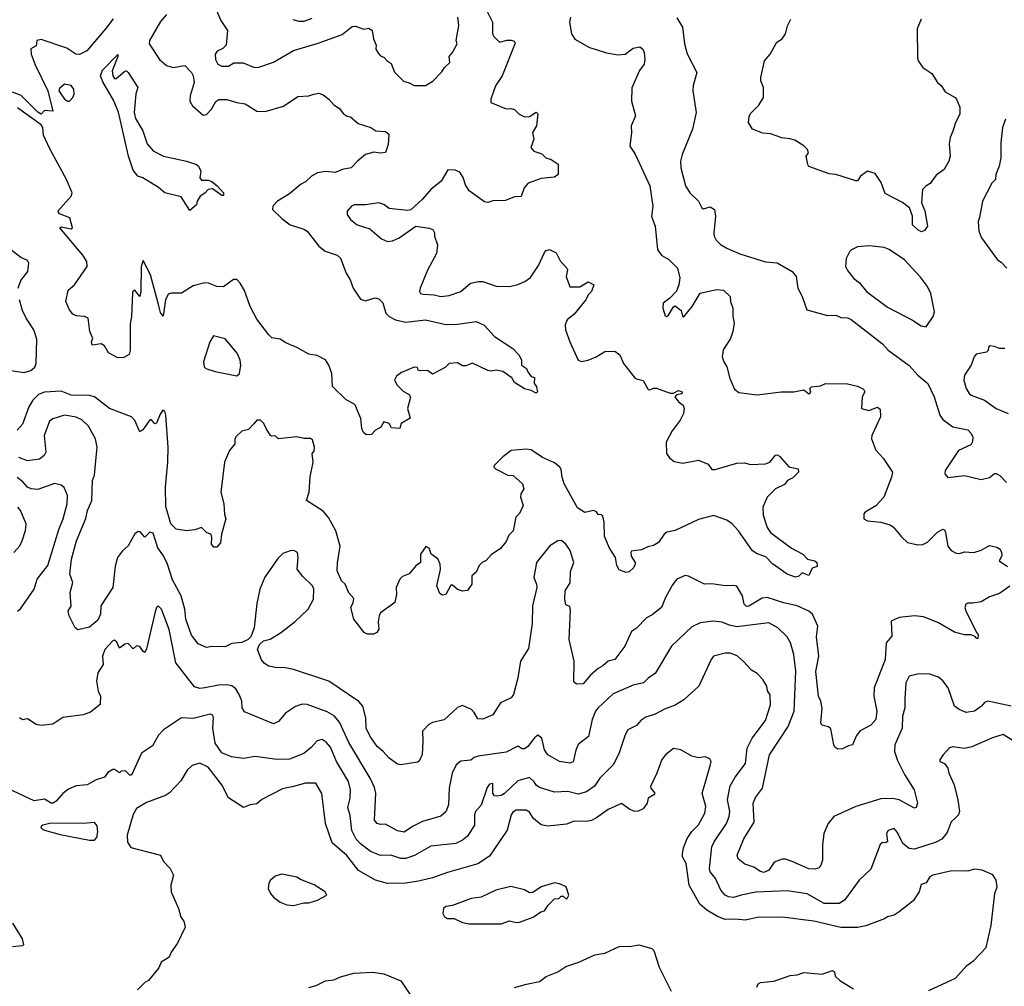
# Model space of a CAD drawing. Extents: x 1678431 to 1860718, y 384618 to 522882.
# Tile 96 of 256: x 1762378 to 1768263, y 418181 to 423960. Entities that reach past the tile are written whole.
import ezdxf

# ---------------------------------------------------------------- set-up
doc = ezdxf.new("R2010")
doc.units = 0

msp = doc.modelspace()

# ---------------------------------------------------------------- linework, layer by layer
at = {"layer": '0CON10XD'}
for points in [[(1763255, 423991.8), (1763220.1, 423949.9), (1763153.2, 423835), (1763151.4, 423815), (1763212.7, 423722.7), (1763255, 423686.9), (1763295, 423673.8), (1763365, 423687.1), (1763405, 423643.8), (1763414.5, 423624.5), (1763420.8, 423585), (1763397.1, 423505), (1763395, 423472.5), (1763410.6, 423445), (1763475, 423389.4), (1763495, 423394.2), (1763524.2, 423425), (1763549.8, 423470.2), (1763567.9, 423482.1), (1763615, 423483.3), (1763674.6, 423464.6), (1763725, 423457.1), (1763795, 423414.3), (1763845, 423410.6), (1763955, 423442.5), (1764039.1, 423500.9), (1764105, 423504.2), (1764135.6, 423514.4), (1764165, 423520), (1764190.7, 423510.7), (1764225.4, 423485.4), (1764255, 423451.2), (1764289.7, 423429.7), (1764310, 423400), (1764335, 423383.3), (1764355, 423380), (1764400.3, 423340.3), (1764475.9, 423315.9), (1764505.9, 423295.9), (1764565, 423291.2), (1764583.3, 423275), (1764580, 423215), (1764563.6, 423166.4), (1764535, 423161.4), (1764495, 423167.8), (1764445.4, 423154.6), (1764396, 423115), (1764358.8, 423075), (1764305, 423064.3), (1764265, 423045.8), (1764205, 423053.3), (1764158, 423045), (1764120.8, 423025), (1764085, 422990), (1764055.8, 422975), (1763990.1, 422919.9), (1763919.2, 422875), (1763890.8, 422845), (1763889.2, 422825), (1763945, 422771.2), (1763995, 422733.8), (1764075, 422708.5), (1764095, 422696.7), (1764165.3, 422605.3), (1764204, 422576), (1764275, 422552.5), (1764294.3, 422535), (1764329.1, 422445), (1764353.8, 422405), (1764370, 422355), (1764415, 422290), (1764445, 422280), (1764502.3, 422297.7), (1764525, 422291.2), (1764547.8, 422267.8), (1764566.5, 422205), (1764585.6, 422185), (1764622.9, 422165), (1764685, 422152.6), (1764803.8, 422166.2), (1764925, 422138.7), (1764995, 422140.4), (1765105, 422155.6), (1765154, 422134), (1765215, 422066), (1765325, 421993.3), (1765363.3, 421955), (1765376.2, 421925), (1765377.5, 421895), (1765407.5, 421875), (1765413.9, 421853.9), (1765435, 421827.5), (1765455, 421820), (1765452.5, 421785), (1765466.7, 421766.7), (1765469.3, 421750.7), (1765472.5, 421735), (1765465, 421727.5), (1765435, 421743.8), (1765395, 421752.5), (1765335, 421791.2), (1765319.5, 421819.5), (1765265, 421856), (1765225, 421863.8), (1765195, 421858.8), (1765176.4, 421863.6), (1765085, 421905.8), (1765045, 421890), (1765025, 421891.2), (1764995, 421908.8), (1764945, 421903.8), (1764919.7, 421880.3), (1764845, 421840), (1764815, 421863.3), (1764770.7, 421860.7), (1764760, 421865), (1764755, 421880), (1764735, 421883.3), (1764659.5, 421850.5), (1764630.5, 421829.5), (1764617.5, 421805), (1764633.3, 421775), (1764669.5, 421739.5), (1764705, 421720), (1764713.9, 421703.9), (1764696.2, 421635), (1764711.7, 421578.3), (1764656.7, 421545), (1764650, 421515), (1764600, 421520), (1764585, 421546.2), (1764555, 421556.7), (1764535.9, 421524.1), (1764504.2, 421505.8), (1764480.7, 421479.3), (1764448.3, 421478.3), (1764432.7, 421492.7), (1764422, 421515), (1764415.6, 421575.6), (1764391.7, 421631.7), (1764385, 421653.3), (1764375, 421663.8), (1764328.3, 421688.3), (1764247.7, 421767.7), (1764244, 421845), (1764225.6, 421895), (1764206, 421926), (1764155, 421951.5), (1764105, 421959.6), (1764035, 422000), (1763967.8, 422027.8), (1763935, 422050.6), (1763885, 422058), (1763866, 422075), (1763795, 422170), (1763755.5, 422245.5), (1763721.3, 422341.3), (1763695.5, 422385.5), (1763675, 422407.5), (1763655, 422406.7), (1763595, 422363.8), (1763555.8, 422364.2), (1763505.5, 422385.5), (1763485, 422387.5), (1763415, 422368.5), (1763345, 422325.6), (1763285, 422325.6), (1763265, 422318.6), (1763249.2, 422285), (1763235, 422186.7), (1763219.5, 422209.5), (1763209.8, 422250.2), (1763159.6, 422435), (1763115, 422520), (1763104, 422485), (1763102, 422335), (1763096.2, 422305), (1763065, 422343.3), (1763055, 422340), (1763052.3, 422327.7), (1763045.7, 422185), (1763038.3, 422141.7), (1763037.6, 421982.4), (1763032.1, 421957.9), (1763000.5, 421939.5), (1762965, 421938), (1762908.3, 421968.3), (1762885, 422010), (1762865, 422022.5), (1762810, 422015), (1762807.5, 422035), (1762813.8, 422055), (1762797.5, 422095), (1762786, 422175), (1762765, 422186.2), (1762715, 422188.8), (1762695, 422200), (1762676.2, 422225), (1762653.8, 422275), (1762667.3, 422342.7), (1762705.6, 422374.4), (1762781.4, 422485), (1762779.1, 422515), (1762755, 422552.8), (1762616.7, 422715), (1762625, 422721.2), (1762685, 422708.8), (1762693.3, 422715), (1762677.5, 422775), (1762615, 422799.2), (1762605.4, 422815), (1762685.4, 422905), (1762691.5, 422925), (1762657.2, 423005), (1762557.6, 423187.6), (1762520.8, 423270.8), (1762515.1, 423315), (1762505, 423332), (1762365, 423433.9)], [(1763554.5, 424014.5), (1763580.6, 423955), (1763619.4, 423895), (1763612.4, 423807.6), (1763591.7, 423788.3), (1763558, 423772), (1763545.7, 423755), (1763547.1, 423722.9), (1763561.9, 423695), (1763585, 423681.8), (1763625, 423682.7), (1763657.5, 423702.5), (1763713.2, 423703.2), (1763775, 423676), (1763800, 423675), (1763895, 423705.6), (1764015, 423776.9), (1764160.9, 423819.1), (1764305, 423871.5), (1764365, 423918.6), (1764385, 423920.8), (1764435, 423904.2), (1764465, 423908.8), (1764485, 423896.2), (1764492, 423845), (1764507.7, 423807.7), (1764506, 423785), (1764519.2, 423759.2), (1764534.2, 423744.2), (1764556.7, 423735), (1764573.6, 423713.6), (1764597.7, 423697.7), (1764617, 423647), (1764672.3, 423592.3), (1764705, 423583.3), (1764735, 423566.7), (1764803.9, 423566.1), (1764847.7, 423592.3), (1764901.7, 423648.3), (1764916.7, 423675), (1764948.8, 423705), (1764945, 423740), (1764965, 423763.3), (1764993.3, 423815), (1764986.7, 423836.7), (1765001.9, 423925), (1764996, 423975)], [(1765164.2, 424024.2), (1765204, 423945), (1765203.8, 423875), (1765210.7, 423860.7), (1765245, 423826.7), (1765292, 423838), (1765315, 423837.5), (1765332.3, 423832.3), (1765339.7, 423819.7), (1765262, 423625), (1765220.8, 423565), (1765193.8, 423485), (1765193.8, 423465), (1765285, 423426.7), (1765315, 423430), (1765335, 423423.3), (1765362.5, 423395), (1765395, 423378.8), (1765425, 423382), (1765465, 423406.7), (1765475, 423397.5), (1765466, 423325), (1765442.5, 423285), (1765451.2, 423245), (1765433.6, 423196.4), (1765450, 423175), (1765498.3, 423158.3), (1765523.3, 423135), (1765553.3, 423125), (1765595.9, 423095.9), (1765596.7, 423035), (1765575, 423018.8), (1765495, 423010.8), (1765417.7, 422982.3), (1765393.8, 422955), (1765375, 422902.5), (1765335, 422901.2), (1765280.7, 422879.3), (1765205, 422876.2), (1765175, 422867.5), (1765155, 422871.2), (1765065, 422937.5), (1765042.1, 422972.1), (1765027.3, 423017.3), (1765008.3, 423048.3), (1764980.3, 423060.3), (1764936.7, 423063.3), (1764897.5, 422995), (1764834.3, 422945.7), (1764785, 422886.2), (1764715, 422824), (1764695, 422818.6), (1764585, 422831.4), (1764555, 422855.8), (1764525, 422864.4), (1764445, 422853.3), (1764377.6, 422852.4), (1764360, 422845), (1764334, 422815), (1764334.2, 422795), (1764355, 422766), (1764395, 422734.3), (1764469.4, 422709.4), (1764539.7, 422649.7), (1764575, 422634.2), (1764605, 422638.6), (1764645, 422655.8), (1764745, 422725.8), (1764825, 422714), (1764846.2, 422705), (1764856.7, 422685), (1764856.7, 422665), (1764874, 422615), (1764868, 422562), (1764815, 422463.3), (1764770.6, 422355), (1764767.1, 422335), (1764773.7, 422323.7), (1764788.3, 422318.3), (1764855, 422316), (1764895.7, 422305.7), (1764945, 422311.1), (1765015, 422334.3), (1765071.2, 422385), (1765120, 422395), (1765145, 422394.5), (1765225, 422367.9), (1765305, 422365.4), (1765355, 422376.2), (1765395.9, 422394.1), (1765430.5, 422419.5), (1765455, 422454), (1765479.3, 422490.7), (1765515, 422569.2), (1765525, 422580), (1765545, 422586.2), (1765585, 422566.2), (1765608.3, 422518.3), (1765648, 422475), (1765652, 422465), (1765644.2, 422425), (1765665, 422363.3), (1765725, 422362.9), (1765775, 422392.5), (1765810, 422375), (1765795.7, 422335), (1765775.5, 422314.5), (1765760.8, 422285), (1765690.9, 422199.1), (1765650.8, 422165), (1765637.1, 422135), (1765640, 422105), (1765665.5, 422035), (1765716.2, 421925), (1765735, 421917.1), (1765775, 421924.5), (1765824, 421945), (1765875, 421976.7), (1765935, 421979.2), (1765965, 421956.7), (1765985.8, 421905), (1766051.7, 421821.7), (1766065, 421812), (1766105, 421803.8), (1766135, 421750), (1766145, 421746.7), (1766165, 421756.2), (1766183.3, 421756.7), (1766265, 421726.7), (1766285, 421727.5), (1766315, 421742.5), (1766336.7, 421735), (1766335, 421722.5), (1766303, 421717), (1766292.5, 421705), (1766315, 421676.2), (1766343.3, 421655), (1766348.8, 421635), (1766346, 421605), (1766326, 421565), (1766277.3, 421502.7), (1766242, 421435), (1766243.3, 421366.7), (1766261.3, 421341.3), (1766288.8, 421318.8), (1766341.2, 421308.8), (1766435, 421326), (1766493, 421303), (1766515, 421270), (1766535, 421270), (1766665, 421308), (1766710.5, 421310.5), (1766745, 421301.2), (1766835, 421304.2), (1766861.2, 421315), (1766894.4, 421355.6), (1766905, 421358), (1766919.7, 421349.7), (1766975, 421286), (1767030, 421275), (1767032.5, 421255), (1766999.7, 421220.3), (1766966.7, 421205), (1766949.7, 421180.3), (1766895.4, 421154.6), (1766844.4, 421105.6), (1766819.2, 421045), (1766822, 420998), (1766845, 420923.3), (1766865, 420893.8), (1766990.2, 420800.2), (1767058, 420765), (1767085.6, 420735.6), (1767130, 420725), (1767142.5, 420715), (1767145, 420690), (1767115, 420680), (1767095, 420637.5), (1767055, 420652.5), (1767035, 420633.8), (1767015, 420626.7), (1766965, 420644.3), (1766876.6, 420706.6), (1766838.2, 420748.2), (1766786.1, 420766.1), (1766758.6, 420785), (1766674.5, 420905), (1766636, 420946), (1766605, 420967.6), (1766525, 420996.5), (1766435, 420971.9), (1766295, 420905.8), (1766245, 420896.2), (1766230, 420885), (1766196.2, 420835), (1766165, 420815.8), (1766132.1, 420807.9), (1766095, 420790), (1766035, 420783.3), (1766030, 420775), (1766033, 420753), (1766055.6, 420715.6), (1766055.8, 420705), (1766046.9, 420683.1), (1766020.3, 420659.7), (1766000, 420655), (1765960.7, 420670.7), (1765947.1, 420697.1), (1765939.2, 420745), (1765901.4, 420805), (1765873, 420873), (1765871.4, 420955), (1765862.3, 420992.3), (1765855, 421000), (1765835, 421002.5), (1765825, 421016.7), (1765806.4, 421026.4), (1765755, 421014.2), (1765711.5, 421041.5), (1765631.9, 421185), (1765619.2, 421225), (1765615, 421270), (1765606.7, 421285), (1765575, 421311.4), (1765502.9, 421342.9), (1765435, 421387.8), (1765405, 421393.1), (1765315, 421384), (1765265, 421346.7), (1765213.3, 421295), (1765212.5, 421285), (1765222.5, 421275), (1765295, 421236.7), (1765327.5, 421235), (1765382.5, 421185), (1765390, 421155), (1765373.3, 421125), (1765370, 421105)], [(1762935.9, 423965), (1762892.2, 423907.8), (1762778.3, 423775), (1762735, 423752.8), (1762713.3, 423753.3), (1762659.7, 423789.7), (1762505, 423841.9), (1762480, 423835), (1762475.7, 423804.3), (1762444.7, 423785.3), (1762446.2, 423753.8), (1762469.4, 423689.4), (1762545.4, 423535), (1762575, 423412.5), (1762525, 423417.5), (1762505, 423396.2), (1762485, 423407.1), (1762386.9, 423506.9), (1762335, 423527.6)], [(1764010.6, 423960.6), (1764045, 423952.2), (1764077.8, 423952.2), (1764125, 423969.4)], [(1765670.6, 423975), (1765664.4, 423945), (1765675.6, 423875.6), (1765695, 423843.8), (1765784.1, 423794.1), (1765822.9, 423782.9), (1765885, 423762.9), (1765955, 423750), (1765995.8, 423754.2), (1766045, 423790), (1766085, 423798), (1766101.2, 423785), (1766110, 423765), (1766114.2, 423725), (1766110, 423695), (1766083, 423657), (1766036.2, 423553.8), (1766034.1, 423474.1), (1766057.5, 423385), (1766032.5, 423325), (1766034.3, 423285), (1766024.4, 423205), (1766056.7, 423156.7), (1766145, 422966.7), (1766162.2, 422845), (1766154.2, 422784.2), (1766175.5, 422725), (1766190, 422585), (1766215, 422550.8), (1766256.6, 422526.6), (1766309.4, 422475), (1766322.6, 422417.4), (1766316.5, 422375), (1766302.5, 422337.5), (1766264, 422295), (1766224, 422265), (1766222, 422235), (1766235, 422190), (1766245, 422186.2), (1766255, 422194), (1766285, 422243.8), (1766295, 422248.8), (1766331.7, 422221.7), (1766338.3, 422188.3), (1766345, 422182.5), (1766397.8, 422245), (1766444.2, 422325.8), (1766542.3, 422347.7), (1766585, 422343.8), (1766623.3, 422305), (1766626, 422275), (1766640, 422235), (1766640, 422185), (1766648.9, 422145), (1766641.1, 422095), (1766627.1, 422055), (1766582.8, 421987.2), (1766575.6, 421945), (1766585.6, 421915), (1766604.5, 421885), (1766622.5, 421815), (1766650.7, 421750.7), (1766675, 421730.8), (1766785, 421717.1), (1766930, 421735), (1767003.9, 421736.1), (1767065, 421747.5), (1767095, 421722.5), (1767106.4, 421733.6), (1767100, 421755), (1767110, 421765), (1767165, 421772), (1767195, 421784.2), (1767325, 421782.5), (1767385, 421770), (1767421.7, 421751.7), (1767428.8, 421735), (1767413.8, 421705), (1767410, 421635), (1767453, 421623), (1767505, 421643.8), (1767521.7, 421631.7), (1767522.9, 421585), (1767470.6, 421475), (1767468.1, 421455), (1767495, 421386.7), (1767539.3, 421339.3), (1767593.8, 421255), (1767588, 421225), (1767542.5, 421105), (1767495, 421054), (1767431.2, 421015), (1767423.8, 421005), (1767422.5, 420975), (1767445, 420963.8), (1767525, 420955.7), (1767579.4, 420939.4), (1767597.6, 420927.6), (1767647.4, 420867.4), (1767684.6, 420834.6), (1767745, 420820.8), (1767775, 420822.9), (1767804.3, 420835.7), (1767863, 420897), (1767895, 420913.8), (1767905, 420910), (1767911.4, 420895), (1767925, 420813.3), (1767945, 420786.2), (1767975, 420770), (1767995, 420768), (1768025, 420777.5), (1768080, 420775), (1768125, 420788.8), (1768175, 420815.7), (1768217.3, 420807.3), (1768237.5, 420795), (1768246.7, 420775), (1768247.5, 420755), (1768232.5, 420725), (1768280.9, 420690.9)], [(1766305, 423970.8), (1766339.5, 423915), (1766351.8, 423815), (1766366.4, 423756.4), (1766424, 423645), (1766402.6, 423567.4), (1766400.6, 423535), (1766421.1, 423405), (1766399.4, 423305), (1766337.8, 423155), (1766328.1, 423115), (1766328.6, 423075), (1766357, 422967), (1766382.9, 422925), (1766435.6, 422875), (1766454.5, 422834.5), (1766465, 422829.2), (1766505, 422841.2), (1766531.2, 422825), (1766536.7, 422785), (1766527, 422683), (1766528.5, 422665), (1766541.1, 422641.1), (1766565.5, 422615.5), (1766603.8, 422595), (1766681.2, 422561.2), (1766835, 422512.9), (1766905, 422505.6), (1766995, 422455.6), (1767018.1, 422425), (1767028.1, 422355), (1767054.3, 422305), (1767082.5, 422225), (1767205, 422192), (1767255, 422194.3), (1767285, 422180), (1767325, 422176.7), (1767346.7, 422166.7), (1767535, 422022), (1767568, 421985), (1767695, 421893.1), (1767745, 421835.8), (1767805.7, 421785), (1767844.4, 421705)], [(1767765, 423963.3), (1767742.9, 423905), (1767744, 423735), (1767748.8, 423715), (1767776.7, 423675), (1767829.5, 423639.5), (1767863.3, 423585), (1767885.8, 423565.8), (1767908.8, 423528.8), (1767970, 423495), (1767978, 423485), (1767996.4, 423436.4), (1767996.2, 423395), (1767971.2, 423345), (1767955.8, 423294.2), (1767938.8, 423255), (1767932.3, 423217.7), (1767940, 423145), (1767931.2, 423115), (1767902.5, 423065), (1767855, 423031.2), (1767819.7, 422980.3), (1767794.2, 422965.8), (1767773.8, 422945), (1767768.6, 422865), (1767787.6, 422817.6), (1767803.3, 422725), (1767785, 422700), (1767768.8, 422691.2), (1767745, 422704), (1767715, 422733.8), (1767713.1, 422785), (1767695.4, 422835.4), (1767655, 422867.5), (1767550.8, 422920.8), (1767525.9, 422985.9), (1767490.5, 423040.5), (1767445, 423053.8), (1767403.3, 423025), (1767385, 422996.7), (1767375, 422996.2), (1767255, 423034), (1767215, 423038.8), (1767095, 423083.3), (1767087.5, 423095), (1767077.5, 423145), (1767092.5, 423165), (1767086.7, 423185), (1767065, 423206.7), (1767010.5, 423240.5), (1766981.2, 423248.8), (1766933.4, 423253.4), (1766865, 423278), (1766819.2, 423280.8), (1766756.7, 423305), (1766734.4, 423345), (1766737.9, 423382.1), (1766745, 423398.8), (1766795, 423450), (1766824, 423495), (1766823.8, 423555), (1766806.7, 423595), (1766806.7, 423615), (1766830, 423715), (1766863.3, 423755), (1766903.8, 423825), (1766935, 423845.8), (1766954.4, 423875), (1766966.1, 423923.9), (1766986, 423964)], [(1763395, 422820), (1763342, 422902), (1763245, 422926), (1763207.2, 422957.2), (1763114.4, 423014.4), (1763084, 423025), (1763055, 423060.5), (1763028.2, 423145), (1762967.6, 423407.6), (1762939, 423479), (1762875, 423588), (1762861.1, 423625), (1762872.3, 423657.7), (1762965, 423752.5), (1762965, 423740), (1762931.2, 423655), (1762933.8, 423623.8), (1762945, 423609.6), (1762955, 423607.9), (1763005, 423652), (1763015, 423654.6), (1763025, 423645.4), (1763083.3, 423555), (1763072.6, 423517.4), (1763065, 423448.8), (1763062.2, 423405), (1763069.8, 423369.8), (1763112.9, 423295), (1763138.6, 423218.6), (1763175, 423175.6), (1763237.5, 423145), (1763374.1, 423114.1), (1763435, 423093.8), (1763446.2, 423085), (1763460, 423055), (1763454, 423015), (1763465, 423000), (1763505, 423000.8), (1763525, 422991.9), (1763557.7, 422967.7), (1763595, 422926), (1763595, 422908.8), (1763585, 422908.2), (1763529.1, 422949.1), (1763503.3, 422945), (1763485, 422923.3), (1763456.7, 422905), (1763437.5, 422875), (1763435, 422852.5), (1763395, 422820)], [(1762665, 423472.5), (1762675, 423473.8), (1762694.4, 423495), (1762702.5, 423515), (1762701.2, 423545), (1762686.1, 423566.1), (1762645, 423575.6), (1762615, 423548.9), (1762612.4, 423535), (1762645, 423484.1), (1762665, 423472.5)], [(1768269.2, 423365), (1768252.9, 423315), (1768241.4, 423225), (1768242.5, 423135), (1768231.9, 423085), (1768212.9, 423035), (1768209.2, 423005), (1768187.8, 422982.2), (1768132.5, 422875), (1768115, 422777.5), (1768105.7, 422754.3), (1768111.2, 422695), (1768127.1, 422655), (1768222, 422525), (1768245, 422511.2), (1768277.5, 422475)], [(1762368.8, 422355), (1762385, 422400), (1762425.8, 422455), (1762432, 422505), (1762425, 422520), (1762385, 422538.8), (1762315, 422592)], [(1767795, 422123.3), (1767836.7, 422185), (1767845.9, 422214.1), (1767823.1, 422323.1), (1767803.6, 422365), (1767761.5, 422421.5), (1767665.6, 422525), (1767575, 422587.1), (1767545, 422598.6), (1767455, 422608.6), (1767385, 422602), (1767350, 422585), (1767337.7, 422572.3), (1767318.3, 422531.7), (1767313.8, 422485), (1767325, 422460), (1767362.4, 422412.4), (1767396.3, 422386.3), (1767440, 422335), (1767565, 422241.1), (1767715, 422164.4), (1767765, 422128.8), (1767795, 422123.3)], [(1762325, 421862.3), (1762405, 421850.9), (1762445, 421862), (1762467.8, 421882.2), (1762475.4, 421905), (1762479.2, 422049.2), (1762462.7, 422105), (1762416.8, 422175), (1762395, 422220.6), (1762376.8, 422285)], [(1763675, 421831.4), (1763691.4, 421845), (1763698.9, 421895), (1763695.5, 421925), (1763677.3, 421967.3), (1763605, 422051.9), (1763535, 422070), (1763515, 422033.3), (1763476.9, 421915), (1763480, 421885), (1763490, 421875), (1763545, 421857.1), (1763675, 421831.4)], [(1768265, 421994), (1768233.9, 421993.9), (1768205, 422006.7), (1768175, 422010), (1768168.3, 422001.7), (1768167, 421983), (1768157, 421973), (1768095, 421961.2), (1768082, 421945), (1768065.5, 421894.5), (1768024.3, 421835), (1768020.8, 421805), (1768034.5, 421754.5), (1768052.5, 421725), (1768065, 421715.8), (1768145, 421685.6), (1768214.6, 421634.6), (1768285.8, 421605)], [(1765370, 421105), (1765386.7, 421055), (1765365, 421007.5), (1765343.8, 420985), (1765327.1, 420905), (1765302.1, 420877.9), (1765285, 420840), (1765251.2, 420798.8), (1765195, 420760), (1765165, 420726.2), (1765142.5, 420715), (1765123.6, 420696.4), (1765105, 420657.5), (1765080, 420635), (1765080, 420585), (1765055, 420546.7), (1765025, 420542.5), (1764993.8, 420553.8), (1764965, 420580), (1764955, 420580), (1764925, 420522.5), (1764905, 420518.8), (1764888.8, 420528.8), (1764870, 420575), (1764893.6, 420673.6), (1764890.8, 420705), (1764876.5, 420736.5), (1764837.5, 420765), (1764825, 420800), (1764805, 420810), (1764774, 420765), (1764773.3, 420715), (1764746.1, 420693.9), (1764705, 420646.7), (1764665, 420630), (1764650, 420615), (1764628, 420565), (1764629.2, 420525), (1764619.2, 420475), (1764535, 420413.3), (1764525.8, 420395), (1764520.9, 420359.1), (1764523.6, 420316.4), (1764513, 420297), (1764493, 420287), (1764457, 420287), (1764437, 420297), (1764374, 420375), (1764356.7, 420445), (1764371.2, 420475), (1764375, 420500), (1764343.9, 420533.9), (1764323.8, 420585), (1764302, 420605), (1764275.6, 420665), (1764276.3, 420713.7), (1764293, 420813), (1764266.9, 420905), (1764223.9, 420983.9), (1764191.8, 421021.8), (1764092.5, 421085), (1764106.9, 421135), (1764113, 421227), (1764132, 421315), (1764126.4, 421363.6), (1764137, 421383), (1764139.4, 421405), (1764128.3, 421448.3), (1764115, 421456), (1764075, 421455.8), (1764034.2, 421465.8), (1763925, 421453.8), (1763905, 421472.5), (1763885, 421470), (1763877.5, 421475), (1763850, 421515), (1763837.5, 421545), (1763817.5, 421565), (1763794.1, 421565.9), (1763776.7, 421543.3), (1763745, 421510), (1763705, 421500), (1763671.7, 421468.3), (1763663.8, 421455), (1763663.3, 421425), (1763632.5, 421385), (1763602, 421315), (1763579.2, 421135), (1763598.6, 421065), (1763602, 421002), (1763610, 420975), (1763584, 420885), (1763578.7, 420831.3), (1763555, 420806.7), (1763537, 420807), (1763524.1, 420824.1), (1763526.2, 420865), (1763521.2, 420881.2), (1763494.2, 420894.2), (1763465, 420923.3), (1763425, 420910), (1763374.2, 420904.2), (1763312.5, 420915), (1763281.2, 420945), (1763250.5, 421050.5), (1763249.7, 421165), (1763262.8, 421315), (1763264.1, 421405), (1763250.3, 421595), (1763245, 421618.8), (1763233.8, 421625), (1763217.6, 421602.4), (1763195, 421547.5), (1763185, 421543.3), (1763165, 421567.5), (1763155, 421567.5), (1763113, 421507), (1763095, 421496.7), (1763065, 421564.2), (1763046.4, 421586.4), (1762914, 421635), (1762824, 421705), (1762795, 421713.8), (1762685, 421715.5), (1762625, 421738.2), (1762525, 421733.3), (1762490.1, 421719.9), (1762455.3, 421684.7), (1762431.2, 421645), (1762395, 421541.2), (1762363.3, 421505)], [(1767844.4, 421705), (1767877.1, 421595), (1767895, 421569.2), (1767955, 421525.6), (1768045, 421508), (1768065, 421486.2), (1768074.3, 421465), (1768072.2, 421437.8), (1768062.2, 421417.8), (1767989.2, 421385), (1767908.8, 421265), (1767906.7, 421245), (1767925, 421223.3), (1768024.1, 421234.1), (1768125, 421210), (1768175, 421223.3), (1768203.9, 421246.1), (1768215, 421246.7), (1768236.7, 421235), (1768275, 421193.3)], [(1767140.5, 420270.5), (1767147.5, 420335), (1767117.1, 420405), (1767093.9, 420423.9), (1767023.8, 420455), (1766945, 420472.7), (1766845, 420506.2), (1766815, 420501.5), (1766735, 420452.9), (1766721.8, 420451.8), (1766706.9, 420465), (1766698.5, 420515), (1766665, 420572.5), (1766645, 420577.5), (1766594.2, 420574.2), (1766515, 420587.5), (1766470, 420585), (1766375, 420632.9), (1766355, 420636.9), (1766305, 420615.8), (1766278.8, 420581.2), (1766236.9, 420505), (1766212.9, 420445), (1766158.9, 420401.1), (1766125, 420382.9), (1766065, 420322.5), (1766035, 420301.2), (1765995.5, 420215), (1765935, 420135.7), (1765894.5, 420125.5), (1765863.8, 420096.2), (1765835, 420081.4), (1765788.6, 420041.4), (1765745, 419990), (1765705, 419987.5), (1765690.5, 420000.5), (1765691.1, 420125), (1765660.9, 420255), (1765670.6, 420430.6), (1765665, 420452.5), (1765642.3, 420462.3), (1765635.5, 420495), (1765637.1, 420545), (1765667, 420593), (1765669.1, 420660.9), (1765689.6, 420715), (1765667.4, 420787.4), (1765642, 420825), (1765615.4, 420845.4), (1765595, 420844.4), (1765545.8, 420815), (1765466.9, 420715), (1765450, 420625), (1765466.5, 420585), (1765468.5, 420565), (1765441.9, 420455), (1765440.9, 420349.1), (1765419.5, 420200.5), (1765371.4, 420125), (1765355.7, 420024.3), (1765328.8, 419925), (1765314.3, 419905.7), (1765251.2, 419875), (1765205, 419803.3), (1765145, 419777.5), (1765115, 419780), (1765095, 419817.5), (1765077.5, 419835), (1765025, 419860), (1764995, 419848), (1764915, 419774.3), (1764845, 419757.8), (1764823.8, 419746.2), (1764784.4, 419705.6), (1764788.1, 419645), (1764783.6, 419566.4), (1764765, 419526.2), (1764755, 419520), (1764655, 419504), (1764635, 419508.8), (1764585, 419544), (1764550, 419585), (1764515, 419614.2), (1764472.1, 419675), (1764449.1, 419725), (1764445.5, 419785.5), (1764428, 419855), (1764404.2, 419884.2), (1764224.6, 420004.6), (1764015, 420074.3), (1763953.6, 420086.4), (1763915, 420084), (1763867.5, 420095), (1763841.7, 420111.7), (1763823, 420133), (1763798, 420195), (1763810, 420225), (1763834.4, 420245.6), (1763875, 420257.1), (1763936.7, 420293.3), (1764025, 420361.8), (1764102.7, 420435), (1764133.9, 420495), (1764135.4, 420555), (1764128.2, 420575), (1764070.5, 420630.5), (1764035.8, 420675), (1764041.2, 420745), (1764037.5, 420775), (1764016.1, 420786.1), (1763995, 420783.8), (1763950.7, 420769.3), (1763920.4, 420739.6), (1763843.1, 420626.9), (1763813.1, 420555), (1763795, 420470), (1763779.2, 420325), (1763758.8, 420271.2), (1763742.5, 420255), (1763705, 420236.2), (1763645, 420230), (1763605, 420210), (1763525, 420212), (1763495, 420206), (1763445, 420228.8), (1763405, 420280), (1763371.3, 420375), (1763363.9, 420435), (1763343.3, 420515), (1763291.5, 420611.5), (1763260, 420705), (1763236.2, 420755), (1763202.8, 420802.8), (1763175, 420890), (1763155, 420896.2), (1763125, 420866.2), (1763097.7, 420897.7), (1763085, 420900), (1763065, 420886.7), (1763048.2, 420855), (1763025.9, 420814.1), (1762991.4, 420785), (1762963.1, 420745), (1762947.9, 420692.1), (1762934.5, 420565), (1762862.5, 420455), (1762860.5, 420405), (1762845, 420369.2), (1762795, 420327.1), (1762725, 420311.2), (1762708.8, 420325), (1762672.5, 420395), (1762667.5, 420425), (1762686.1, 420453.9), (1762680, 420535), (1762694.3, 420595), (1762677.8, 420645), (1762686.9, 420735), (1762717.9, 420845), (1762773, 420977), (1762783.4, 421025), (1762809.3, 421085), (1762812.2, 421205), (1762825, 421237.5), (1762829.5, 421280.5), (1762840.6, 421405), (1762830, 421455), (1762789.7, 421529.7), (1762748.7, 421568.7), (1762715, 421584.4), (1762645, 421595.5), (1762575, 421573.3), (1762555, 421560), (1762523.8, 421475), (1762534.6, 421375), (1762524.5, 421355), (1762495, 421331.8), (1762425, 421323), (1762373, 421343)], [(1762365, 420424.2), (1762383.2, 420436.8), (1762463.1, 420555), (1762481.1, 420615), (1762545, 420696), (1762611.1, 420911.1), (1762636.8, 420975), (1762661.8, 421065), (1762662.5, 421115), (1762643.5, 421163.5), (1762626.2, 421176.2), (1762585, 421186.7), (1762485, 421150.3), (1762446.2, 421155), (1762425, 421164.7), (1762397.1, 421197.1), (1762362.7, 421222.7)], [(1762342.7, 420775), (1762378.1, 420815), (1762393.1, 420845), (1762413, 420907), (1762415.6, 420945), (1762381.9, 421025), (1762366.9, 421045)], [(1768295, 420573.8), (1768235, 420530), (1768175, 420508.6), (1768125, 420480), (1768075, 420470.8), (1768045, 420472), (1768033.3, 420465), (1768026.2, 420445), (1768032.5, 420425), (1768096.7, 420296.7), (1768107.5, 420285), (1768105, 420260), (1768095, 420260), (1768090, 420270), (1768065, 420282.5), (1768025, 420282.5), (1767965, 420298), (1767865, 420355.6), (1767778.9, 420388.9), (1767726.4, 420396.4), (1767633.9, 420386.1), (1767586.7, 420363.3), (1767590, 420275), (1767556, 420235), (1767551.2, 420135), (1767485.4, 419965), (1767483.6, 419915), (1767501.5, 419825), (1767494.6, 419775.4), (1767465, 419742.9), (1767401.7, 419708.3), (1767379.3, 419680.7), (1767355, 419623.8), (1767330.5, 419619.5), (1767295, 419600), (1767268.3, 419598.3), (1767250.7, 419610.7), (1767243.6, 419623.6), (1767225, 419720), (1767211.7, 419731.7), (1767172.5, 419742.5), (1767166, 419756), (1767173.9, 419843.9), (1767166.2, 419885), (1767152.9, 419915), (1767136.2, 420063.8), (1767154.4, 420155), (1767140.5, 420270.5)], [(1768303.6, 419856.4), (1768165, 419885.4), (1768145, 419877.5), (1768126.2, 419855), (1768085, 419825.8), (1768035, 419817.1), (1767993.3, 419835), (1767965.7, 419855.7), (1767926.7, 419965), (1767895, 420007.5), (1767869.1, 420029.1), (1767817.9, 420047.9), (1767751.2, 420048.8), (1767695, 420034.4), (1767674, 419996), (1767667.9, 419897.9), (1767668.6, 419845), (1767654, 419796), (1767651.8, 419725), (1767608.5, 419625), (1767606.5, 419585), (1767625, 419530), (1767666.6, 419446.6), (1767724.4, 419355), (1767744, 419275), (1767735, 419250), (1767725, 419246), (1767634, 419295), (1767595, 419303.8), (1767525, 419301.5), (1767375, 419256.4), (1767244.5, 419195.5), (1767210, 419155), (1767184, 419095), (1767175.9, 419024.1), (1767176.1, 418933.9), (1767166.7, 418905), (1767155, 418890), (1767135, 418881.2), (1767095, 418882.2), (1766995, 418926.7), (1766955, 418940), (1766935, 418940), (1766887.4, 418922.6), (1766855.7, 418875), (1766825, 418860.9), (1766805, 418866.7), (1766765, 418893.5), (1766711.7, 418911.7), (1766672.7, 418942.7), (1766666.7, 418965), (1766705, 419062), (1766767.4, 419162.6), (1766761.2, 419275), (1766775, 419308.6), (1766817.7, 419365), (1766859.2, 419565), (1766971.8, 419735), (1767005.9, 419825), (1767015.8, 420065.8), (1767004.1, 420165), (1766984, 420234), (1766965, 420270.8), (1766909.4, 420325), (1766855, 420354.5), (1766665, 420329.3), (1766619.3, 420339.3), (1766575, 420358.8), (1766525, 420364.4), (1766445, 420354.3), (1766395, 420330.6), (1766274.4, 420215), (1766175, 420051.4), (1766136, 420025), (1766106.7, 419995), (1766045, 419981.6), (1765925, 419928.9), (1765835.6, 419845), (1765819.5, 419825), (1765799.5, 419775), (1765776.9, 419675), (1765715, 419626.7), (1765702.4, 419592.4), (1765685, 419522.5), (1765665, 419515.6), (1765605, 419524.4), (1765534.4, 419564.4), (1765514.4, 419595), (1765497.5, 419665), (1765475, 419681.5), (1765455, 419667.3), (1765414.5, 419615), (1765395, 419601.2), (1765380.9, 419600.9), (1765355, 419617.1), (1765285, 419580.5), (1765117.6, 419557.6), (1765095, 419549.1), (1765075, 419532.3), (1765015, 419526.5), (1764987.1, 419505), (1764961.9, 419455), (1764944.6, 419365), (1764941.5, 419265), (1764925.3, 419224.7), (1764895, 419197.5), (1764784.2, 419165.8), (1764725, 419136.2), (1764675, 419101.5), (1764635, 419109.6), (1764565, 419150), (1764535, 419148.6), (1764513.9, 419153.9), (1764499.1, 419175), (1764506.7, 419335), (1764499.1, 419369.1), (1764472.7, 419425), (1764345, 419638.9), (1764289.3, 419759.3), (1764257.7, 419797.7), (1764215, 419821.6), (1764096, 419866), (1764065, 419867.5), (1764027, 419853), (1763966.4, 419813.6), (1763925, 419764.2), (1763895, 419750.6), (1763721.1, 419821.1), (1763707.3, 419845), (1763704.7, 419885), (1763688.9, 419925), (1763668.5, 419958.5), (1763645, 419977.7), (1763616.1, 419983.9), (1763565, 419981.2), (1763484.1, 419965.9), (1763455, 419961.2), (1763421.9, 419971.9), (1763310, 420115), (1763271.5, 420315), (1763225, 420436.2), (1763205, 420455.8), (1763195, 420446), (1763185, 420412), (1763135, 420198.8), (1763125, 420176.7), (1763115, 420182.5), (1763095, 420213.3), (1763075, 420216.2), (1763055, 420197.5), (1763025, 420230), (1763005, 420226.7), (1762975, 420202.5), (1762958.1, 420238.1), (1762945, 420249.4), (1762935, 420245.6), (1762886.7, 420195), (1762872.5, 420155), (1762875.7, 420105), (1762844.2, 420055.8), (1762836.2, 420005), (1762847.5, 419945), (1762860, 419915), (1762858.6, 419865), (1762800.9, 419819.1), (1762756.5, 419803.5), (1762635, 419788.6), (1762575, 419747.1), (1762505, 419740.8), (1762475.9, 419745.9), (1762425, 419780), (1762395, 419773.3), (1762376.7, 419785)], [(1766703.2, 420123.2), (1766667, 420157), (1766625, 420172.2), (1766595, 420172.9), (1766524.6, 420155.4), (1766510, 420135), (1766437.1, 419975), (1766347.4, 419892.6), (1766295, 419862.1), (1766231.8, 419838.2), (1766175, 419807.8), (1766119.2, 419790.8), (1766089.4, 419770.6), (1766065, 419739.2), (1766012.5, 419715), (1765996.7, 419685), (1765959.1, 419570.9), (1765924.5, 419505.5), (1765845.4, 419424.6), (1765812.9, 419377.1), (1765765, 419343.5), (1765715, 419329.5), (1765654.6, 419344.6), (1765575, 419342.3), (1765485, 419369.1), (1765465, 419383.8), (1765453.1, 419403.1), (1765425, 419428.2), (1765355, 419409.8), (1765275, 419333.8), (1765255, 419322), (1765225, 419318), (1765215, 419318.8), (1765205.6, 419335), (1765205, 419393.3), (1765185, 419390), (1765170.9, 419369.1), (1765135.4, 419264.6), (1765101.5, 419225), (1765096.1, 419205), (1765096.1, 419145), (1765055, 419078.2), (1765025, 419053.5), (1764985, 419033.9), (1764835, 419018.2), (1764738.2, 418961.8), (1764685, 418944.1), (1764655, 418945.3), (1764595, 418965.5), (1764535, 418963.2), (1764475, 418987.3), (1764412.5, 419035), (1764389.6, 419059.6), (1764362.6, 419112.6), (1764352.7, 419202.7), (1764339.2, 419249.2), (1764352.3, 419305), (1764354.6, 419355.4), (1764343.8, 419405), (1764271.1, 419525), (1764235, 419610.6), (1764209.6, 419639.6), (1764185, 419655.6), (1764155, 419649.2), (1764120.5, 419609.5), (1764076.7, 419573.3), (1763990.5, 419539.5), (1763915, 419537.3), (1763785, 419555.5), (1763715, 419543.3), (1763642.7, 419552.7), (1763585, 419577.1), (1763545.3, 419635), (1763531.8, 419725), (1763536.8, 419786.8), (1763531.7, 419801.7), (1763517, 419807), (1763415, 419781.9), (1763345, 419786.2), (1763236.2, 419715), (1763207.8, 419682.2), (1763171.7, 419618.3), (1763105, 419573.8), (1763045, 419444), (1763035, 419443.3), (1763009.3, 419469.3), (1762985, 419466.7), (1762975, 419457.5), (1762945, 419477.5), (1762935, 419477.5), (1762905, 419458.8), (1762885, 419432), (1762835, 419415.5), (1762780, 419385), (1762715, 419378.9), (1762669.8, 419360.2), (1762635, 419334.2), (1762595, 419287.1), (1762576.7, 419275), (1762565, 419275.8), (1762525, 419300), (1762465, 419290), (1762281.2, 419375)], [(1768315, 419648.9), (1768255, 419686.4), (1768193.1, 419666.9), (1768068.4, 419611.6), (1768025, 419602.5), (1767955, 419612.5), (1767935, 419606), (1767896.7, 419565), (1767877.5, 419535), (1767877.5, 419525), (1767905, 419512.5), (1767925.7, 419485.7), (1767932, 419455), (1767962.2, 419385), (1767985.4, 419295), (1767994.4, 419225), (1767988.6, 419205), (1767971.7, 419188.3), (1767945, 419164.2), (1767920.4, 419099.6), (1767889.3, 419060.7), (1767855, 419042.3), (1767725, 419000), (1767695, 419005.4), (1767656.7, 419035), (1767625, 419101.2), (1767605, 419123.8), (1767567.7, 419112.3), (1767559.2, 419095), (1767563.9, 419046.1), (1767555, 419038.8), (1767535, 419040), (1767520.7, 419029.3), (1767465, 418881.2), (1767394.3, 418815), (1767308.5, 418695), (1767276.2, 418675), (1767186.2, 418675), (1767085, 418733.9), (1766965, 418751.8), (1766777.3, 418742.7), (1766689.2, 418725), (1766645, 418711.2), (1766615, 418714.7), (1766593.8, 418725), (1766568.8, 418755), (1766537.5, 418825), (1766504.8, 418864.8), (1766500.9, 418885), (1766514.7, 419015.3), (1766528.5, 419045), (1766602.3, 419155), (1766618.5, 419195), (1766621.8, 419225), (1766608.7, 419295), (1766625, 419380), (1766655, 419432.1), (1766716.7, 419513.3), (1766726.7, 419605), (1766755.3, 419665), (1766835, 419769.2), (1766864.4, 419864.4), (1766863.6, 419923.6), (1766847.9, 419947.9), (1766844.2, 419975), (1766820, 420015), (1766785, 420051.2), (1766751.7, 420071.7), (1766703.2, 420123.2)], [(1767812.5, 418155), (1767970.3, 418229.7), (1768038.8, 418305), (1768081.2, 418335), (1768155, 418412.5), (1768183.8, 418545), (1768206.7, 418735), (1768220, 418775), (1768213.3, 418815), (1768195, 418847.5), (1768130, 418875), (1768085, 418881.2), (1768045, 418868.8), (1767948.3, 418871.7), (1767835, 418846), (1767816.7, 418835), (1767795, 418800), (1767765, 418790), (1767754.3, 418745.7), (1767718.9, 418691.1), (1767634.3, 418625.7), (1767603.6, 418606.4), (1767565, 418596.7), (1767545.8, 418584.2), (1767435, 418542.5), (1767385, 418532.9), (1767342.2, 418532.2), (1767285, 418532.3), (1767125, 418569.6), (1766935, 418594.5), (1766785, 418592.1), (1766715, 418575.5), (1766655, 418582.7), (1766595, 418579.5), (1766547.6, 418597.6), (1766485, 418636), (1766442.3, 418672.3), (1766379.5, 418785), (1766361.2, 418915), (1766340, 418955), (1766338.8, 418975), (1766345, 419009.2), (1766367.1, 419065), (1766395, 419105.9), (1766435, 419145.5), (1766473.2, 419215), (1766479.1, 419255), (1766457.3, 419335), (1766473.8, 419396.2), (1766507.1, 419507.1), (1766510, 419525), (1766501.7, 419541.7), (1766475, 419553.3), (1766435, 419547.5), (1766395, 419557.5), (1766330, 419595), (1766285, 419602.5), (1766236.7, 419565), (1766215, 419536.7), (1766185.9, 419454.1), (1766148.8, 419375), (1766150, 419365), (1766173.3, 419335), (1766167.5, 419325), (1766133.3, 419305), (1766127.5, 419275), (1766105, 419242.5), (1766075, 419227.5), (1766055, 419226.2), (1766025, 419238.8), (1765975, 419273.3), (1765895, 419237.1), (1765825, 419187.1), (1765795, 419172.9), (1765765, 419166.9), (1765692.7, 419167.3), (1765645, 419150.8), (1765535, 419138), (1765495, 419146.2), (1765448, 419185), (1765425, 419222), (1765405, 419234), (1765345, 419234), (1765325, 419222), (1765314.3, 419205), (1765290.3, 419115), (1765245, 419045.7), (1765185, 418958.6), (1765115, 418912.7), (1764935, 418860.9), (1764845, 418828.5), (1764761.5, 418808.5), (1764685, 418797.9), (1764575, 418794.6), (1764505, 418816.2), (1764403.5, 418873.5), (1764333.1, 418963.1), (1764245, 419038.6), (1764204.6, 419155), (1764183.8, 419333.8), (1764148, 419395), (1764085.6, 419394.4), (1764015, 419375.6), (1763948.9, 419361.1), (1763825, 419298), (1763795, 419272), (1763755, 419265.8), (1763715, 419250), (1763625, 419308), (1763586.7, 419385), (1763505, 419491.5), (1763455, 419515.5), (1763408.3, 419501.7), (1763377.8, 419472.2), (1763341.1, 419408.9), (1763272.9, 419337.1), (1763248.3, 419321.7), (1763135, 419280), (1763075, 419244.3), (1763055, 419208), (1763019.2, 419085), (1763021.9, 419041.9), (1763040.9, 419010.9), (1763220, 418965), (1763237, 418927), (1763277.5, 418885), (1763297.5, 418845), (1763280, 418785), (1763283.3, 418745), (1763326.7, 418645), (1763340, 418595), (1763359.5, 418569.5), (1763366.4, 418533.6), (1763320.7, 418439.3), (1763283.3, 418385), (1763270, 418355), (1763223.3, 418325), (1763208.3, 418291.7), (1763147.5, 418215), (1763125, 418203.3), (1763080.7, 418159.3)], [(1762795, 419053.7), (1762825, 419054.1), (1762838.8, 419071.2), (1762844.6, 419105), (1762839.6, 419139.6), (1762825, 419159.2), (1762755, 419153.3), (1762564.2, 419155.8), (1762516.7, 419145), (1762503.8, 419135), (1762508.8, 419125), (1762525.7, 419115), (1762618.7, 419088.7), (1762795, 419053.7)], [(1764015, 418664), (1764075, 418678.8), (1764105, 418678.8), (1764157.5, 418695), (1764212.5, 418725), (1764203.8, 418745), (1764137.2, 418787.2), (1764055, 418819.2), (1764033.5, 418833.5), (1763945, 418851.1), (1763905, 418840), (1763875, 418812.5), (1763866.7, 418795), (1763863.3, 418765), (1763876.7, 418735), (1763895, 418713.3), (1763935, 418683.8), (1763975, 418668.8), (1764015, 418664)], [(1765255, 418553.5), (1765305, 418571.9), (1765345, 418561.4), (1765364.1, 418564.1), (1765446.9, 418593.1), (1765492.5, 418625), (1765515, 418632.5), (1765536.2, 418665), (1765575, 418703.3), (1765600, 418705), (1765615, 418720), (1765625, 418720), (1765645, 418702.5), (1765650, 418705), (1765660, 418725), (1765643.3, 418775), (1765605, 418793.8), (1765575, 418798.8), (1765494.2, 418775.8), (1765445, 418742), (1765425, 418740), (1765395, 418758), (1765312.8, 418777.2), (1765223.3, 418755), (1765136.6, 418713.4), (1765075.5, 418705.5), (1764965, 418664), (1764925, 418658.8), (1764911.2, 418645), (1764906, 418615), (1764915.8, 418595.8), (1764935, 418585.8), (1764975, 418585.7), (1765025, 418561.5), (1765065, 418554.5), (1765255, 418553.5)], [(1762335, 418558.4), (1762392.1, 418465), (1762401.2, 418428.8), (1762395, 418422), (1762333.6, 418416.4)], [(1765335.8, 418174.2), (1765407.5, 418192.5), (1765485, 418209.2), (1765525, 418240), (1765595, 418267.5), (1765641.3, 418298.7), (1765720, 418325), (1765815, 418369.2), (1765875, 418378.8), (1765960.5, 418419.5), (1766035, 418420), (1766077.8, 418427.8), (1766155, 418407.1), (1766168.6, 418395), (1766200.6, 418295), (1766271.8, 418151.8)], [(1766783.3, 418175), (1766792.1, 418195), (1766805, 418203.6), (1766885, 418212.1), (1766982.5, 418245), (1767025, 418250), (1767065, 418262.9), (1767175, 418252.5), (1767235, 418276), (1767247.5, 418267.5), (1767250.9, 418240.9), (1767280, 418215), (1767361.2, 418165)], [(1764105, 418173.8), (1764150, 418185), (1764205, 418213.3), (1764255, 418220), (1764295, 418237.5), (1764375, 418259.4), (1764485.5, 418265.5), (1764555, 418254.5), (1764598, 418238), (1764655, 418213.8), (1764724.2, 418114.2)]]:
    msp.add_lwpolyline(points, dxfattribs=at)

doc.saveas('drawing.dxf')
